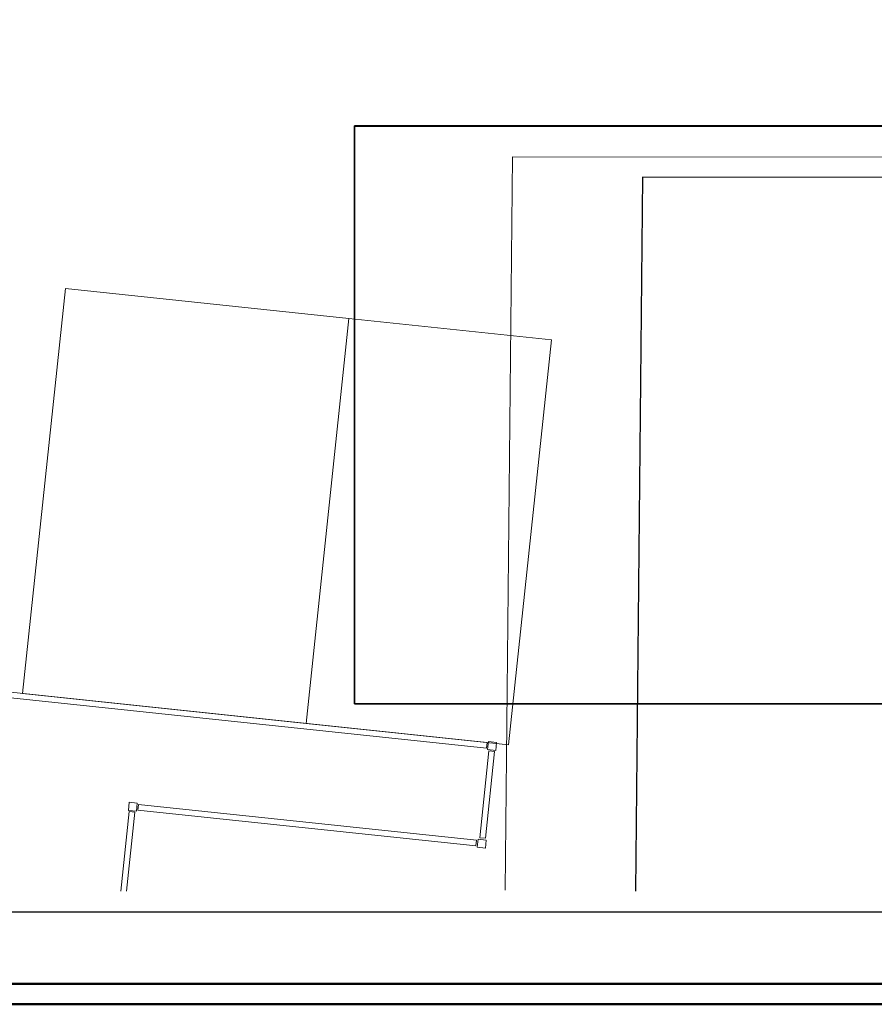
# Model space of a CAD drawing. Extents: x -357 to 533, y -64 to 530.
# Tile 7 of 135: x -5 to 205, y -64 to 178. Entities that reach past the tile are written whole.
import ezdxf
from ezdxf.lldxf.tags import DXFTag

# ---------------------------------------------------------------- set-up
doc = ezdxf.new("R2010")
doc.units = 0
doc.layers.get('0').update_dxf_attribs({"lineweight": 35})
for name, color, linetype, lineweight in [('5_EG-BESTAND', 7, 'Continuous', 25), ('5_EG-NEU', 7, 'Continuous', 25), ('PLAN_5-102A Grundriss EG', 7, 'Continuous', 25)]:
    doc.layers.add(name, color=color, linetype=linetype, lineweight=lineweight)
doc.layers.add('Rahmen', color=7, linetype='Continuous', lineweight=35, true_color=0x009900)
doc.layers.add('X_Bitmap', color=1, linetype='Continuous', lineweight=35, true_color=0xff0000)
tags = doc.linetypes.add('PUNKT2_S9', pattern=[0.0005, 0, -0.0005]).pattern_tags.tags
tags[6:7] = [DXFTag(74, 4), DXFTag(75, 0), DXFTag(340, '0'), DXFTag(46, 1.0), DXFTag(50, 0.0), DXFTag(44, 0.0), DXFTag(45, 0.0)]
tags[4:5] = [DXFTag(74, 4), DXFTag(75, 0), DXFTag(340, '0'), DXFTag(46, 1.0), DXFTag(50, 0.0), DXFTag(44, 0.0), DXFTag(45, 0.0)]
tags = doc.linetypes.add('STRICHPUNKT2', pattern=[12.7, 6.35, -3.175, 0, -3.175]).pattern_tags.tags
tags[10:11] = [DXFTag(74, 4), DXFTag(75, 0), DXFTag(340, '0'), DXFTag(46, 0.0), DXFTag(50, 0.0), DXFTag(44, 0.0), DXFTag(45, 0.0)]
tags[8:9] = [DXFTag(74, 4), DXFTag(75, 0), DXFTag(340, '0'), DXFTag(46, 0.0), DXFTag(50, 0.0), DXFTag(44, 0.0), DXFTag(45, 0.0)]
tags[6:7] = [DXFTag(74, 4), DXFTag(75, 0), DXFTag(340, '0'), DXFTag(46, 0.0), DXFTag(50, 0.0), DXFTag(44, 0.0), DXFTag(45, 0.0)]
tags[4:5] = [DXFTag(74, 4), DXFTag(75, 0), DXFTag(340, '0'), DXFTag(46, 0.0), DXFTag(50, 0.0), DXFTag(44, 0.0), DXFTag(45, 0.0)]
tags = doc.linetypes.add('VERDECKT2_S2', pattern=[0.0027, 0.002, -0.0007]).pattern_tags.tags
tags[6:7] = [DXFTag(74, 4), DXFTag(75, 0), DXFTag(340, '0'), DXFTag(46, 1.0), DXFTag(50, 0.0), DXFTag(44, 0.0), DXFTag(45, 0.0)]
tags[4:5] = [DXFTag(74, 4), DXFTag(75, 0), DXFTag(340, '0'), DXFTag(46, 1.0), DXFTag(50, 0.0), DXFTag(44, 0.0), DXFTag(45, 0.0)]
picture_1 = doc.add_image_def('image3.jpg', size_in_pixel=(1075, 595))

# ---------------------------------------------------------------- blocks, each defined once
blk = doc.blocks.new('Polygon-A06HSW6YNL', base_point=(77.12, 9.89))
at = {"color": 0, "linetype": 'ByBlock', "lineweight": -2, "ltscale": 0.35}
for p, q in [((77.12, 151.8), (333.48, 151.8)), ((77.12, 9.89), (77.12, 151.8)), ((333.48, 151.8), (333.48, 9.89)), ((333.48, 9.89), (77.12, 9.89))]:
    blk.add_line(p, q, dxfattribs=at)
blk = doc.blocks.new('Referenz-A06HSW74NL', base_point=(-327.48, -41.15))
at = {"layer": '5_EG-BESTAND', "color": 0, "linetype": 'PUNKT2_S9', "lineweight": 13, "ltscale": 0.13}
for p, q in [((115.93, 144.25), (114.16, -35.85)), ((308.52, 143.97), (115.93, 144.25))]:
    blk.add_line(p, q, dxfattribs=at)
at = {"layer": '5_EG-BESTAND', "color": 0, "lineweight": -2}
for p, q in [((147.89, 139.2), (146.16, -36.15)), ((308.52, 138.97), (147.89, 139.2))]:
    blk.add_line(p, q, dxfattribs=at)
at = {"layer": '5_EG-BESTAND', "color": 0, "lineweight": 13}
for p, q in [((109.52, -1.02), (-65.8, 17.52)), ((-65.65, 18.92), (109.67, 0.37)), ((109.67, 0.37), (109.52, -1.02)), ((109.83, -1.35), (110.04, 0.64)), ((110.04, 0.64), (112.03, 0.43)), ((112.03, 0.43), (111.82, -1.56)), ((107.87, -22.99), (110.12, -1.68)), ((111.51, -1.83), (109.26, -23.13)), ((111.82, -1.56), (109.83, -1.35)), ((110.12, -1.68), (111.51, -1.83)), ((21.59, -16.28), (21.8, -14.29)), ((21.8, -14.29), (23.79, -14.5)), ((23.79, -14.5), (23.58, -16.49)), ((19.76, -36.15), (21.83, -16.55)), ((23.22, -16.7), (21.17, -36.15)), ((23.58, -16.49), (21.59, -16.28)), ((21.83, -16.55), (23.22, -16.7)), ((23.93, -16.23), (24.08, -14.84)), ((106.94, -25.01), (23.93, -16.23)), ((24.08, -14.84), (107.09, -23.62)), ((107.09, -23.62), (106.94, -25.01)), ((107.29, -25.34), (107.5, -23.35)), ((107.5, -23.35), (109.49, -23.56)), ((109.26, -23.13), (107.87, -22.99)), ((109.49, -23.56), (109.28, -25.55)), ((109.28, -25.55), (107.29, -25.34))]:
    blk.add_line(p, q, dxfattribs=at)
at = {"layer": '5_EG-NEU', "color": 0, "linetype": 'VERDECKT2_S2', "lineweight": 13, "ltscale": 0.13}
for p, q in [((-4.37, 12.43), (6.15, 111.88)), ((6.15, 111.88), (75.76, 104.52)), ((65.24, 5.07), (75.76, 104.52)), ((75.76, 104.52), (65.24, 5.07)), ((75.76, 104.52), (125.48, 99.26)), ((125.48, 99.26), (114.96, -0.19)), ((65.24, 5.07), (-4.37, 12.43)), ((114.96, -0.19), (65.24, 5.07))]:
    blk.add_line(p, q, dxfattribs=at)
at = {"layer": 'PLAN_5-102A Grundriss EG', "color": 0, "lineweight": -2}
for p, q in [((-327.48, -41.15), (308.52, -41.15)), ((113.52, -41.15), (113.52, -41.15))]:
    blk.add_line(p, q, dxfattribs=at)

msp = doc.modelspace()

# ---------------------------------------------------------------- linework, layer by layer
at = {"layer": 'Rahmen', "lineweight": 50, "ltscale": 0.5}
for points in [[(532.77, -63.89), (532.77, 530.11), (-357.23, 530.11), (-357.23, -63.89), (182.77, -63.89), (432.77, -63.89), (532.77, -63.89)], [(527.77, -58.89), (527.77, 525.11), (-332.23, 525.11), (-332.23, -58.89), (177.77, -58.89), (427.77, -58.89), (527.77, -58.89)]]:
    msp.add_lwpolyline(points, close=True, dxfattribs=at)

# ---------------------------------------------------------------- block references
at = {"color": 251, "lineweight": 25, "ltscale": 0.25, "true_color": 0x585858}
msp.add_blockref('Referenz-A06HSW74NL', (-327.48, -41.15), dxfattribs=at)
at = {"layer": 'Rahmen', "color": 7, "lineweight": 35, "ltscale": 0.35}
msp.add_blockref('Polygon-A06HSW6YNL', (77.12, 9.89), dxfattribs=at)

# ---------------------------------------------------------------- pictures from other files: only their frames are drawn
at = {"layer": 'X_Bitmap', "linetype": 'STRICHPUNKT2', "ltscale": 0.35}
image = msp.add_image(picture_1, insert=(77.12, 9.89), size_in_units=(256.36, 141.89), rotation=0, dxfattribs=at)
image.dxf.flags = 7

doc.saveas('drawing.dxf')
